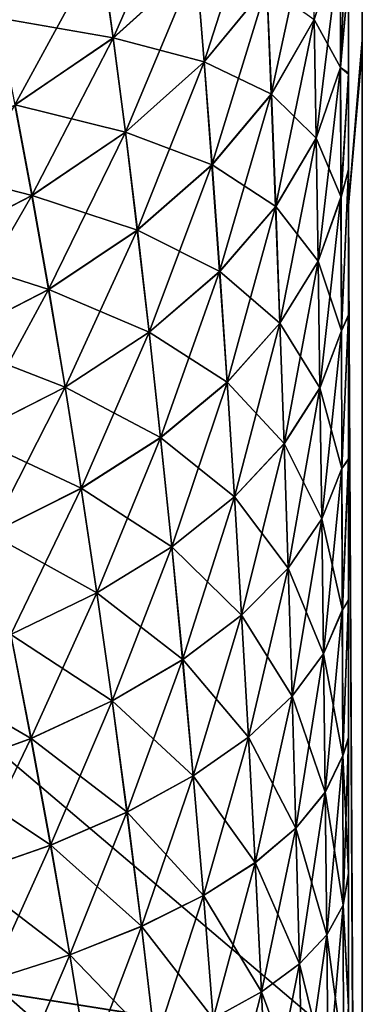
# Model space of a CAD drawing. Header units: metres. Extents: x -2 to 78, y -85 to 85.
# Tile 213 of 256: x 12.9362 to 13.0013, y -28.2704 to -28.0795. Entities that reach past the tile are written whole.
import ezdxf

# ---------------------------------------------------------------- set-up
doc = ezdxf.new("R2010")
doc.units = ezdxf.units.M
doc.layers.add('solid_20004802', color=7, linetype='CONTINUOUS')

msp = doc.modelspace()

# ---------------------------------------------------------------- linework, layer by layer
at = {"layer": 'solid_20004802'}
for points in [[(13.002872, -27.5429, -8.89703), (13.002877, -28.083323, -9.495658), (13, -27.575579, -8.871899)], [(13.002707, -28.083359, 9.495852), (13.002713, -27.542934, 8.897225), (13, -27.575506, 8.871891)], [(13.002707, -28.083359, 9.495852), (13, -27.575506, 8.871891), (13, -28.115419, 9.469728)], [(13, -28.108681, 8.441192), (13, -28.115419, 9.469728), (13, -27.575506, 8.871891)], [(13, -28.089983, 8.429996), (13, -27.575506, 8.871891), (13, -28.071335, 8.417982)], [(13, -28.108681, 8.441192), (13, -27.575506, 8.871891), (13, -28.089983, 8.429996)], [(13, -28.115488, -9.469724), (13, -27.893435, -8.255898), (13, -27.575579, -8.871899)], [(13.002877, -28.083323, -9.495658), (13, -28.115488, -9.469724), (13, -27.575579, -8.871899)], [(12.694851, -28.230507, -7.067859), (13, -28.278767, -7.12055), (13, -27.881042, -6.543045)], [(12.694915, -28.020088, -6.76749), (12.694851, -28.230507, -7.067859), (13, -27.881042, -6.543045)], [(13, -28.278782, 7.120572), (12.694915, -28.020088, 6.76749), (13, -27.881073, 6.54309)], [(13, -27.881073, 6.54309), (13, -27.881042, -6.543045), (13, -28.278767, -7.12055)], [(13, -28.278782, 7.120572), (13, -27.881073, 6.54309), (13, -28.278767, -7.12055)], [(13, -28.115488, -9.469724), (13, -27.909981, -8.275405), (13, -27.893435, -8.255898)], [(13, -28.115488, -9.469724), (13, -27.92679, -8.294175), (13, -27.909981, -8.275405)], [(13, -28.115488, -9.469724), (13, -27.943863, -8.312207), (13, -27.92679, -8.294175)], [(13, -28.115488, -9.469724), (13, -27.961201, -8.329502), (13, -27.943863, -8.312207)], [(13, -28.115488, -9.469724), (13, -27.978802, -8.34606), (13, -27.961201, -8.329502)], [(13, -28.115488, -9.469724), (13, -27.99671, -8.361889), (13, -27.978802, -8.34606)], [(13, -28.115488, -9.469724), (13, -28.015032, -8.377011), (13, -27.99671, -8.361889)], [(13, -28.115488, -9.469724), (13, -28.033646, -8.391402), (13, -28.015032, -8.377011)], [(13, -28.278782, 7.120572), (12.694851, -28.230507, 7.067859), (12.694915, -28.020088, 6.76749)], [(13, -28.115488, -9.469724), (13, -28.05241, -8.405032), (13, -28.033646, -8.391402)], [(12.951909, -28.065483, 8.248937), (12.954333, -28.083014, 8.268111), (12.968829, -28.050066, 8.265836)], [(12.954333, -28.083014, 8.268111), (12.970426, -28.06847, 8.285337), (12.968829, -28.050066, 8.265836)], [(12.970426, -28.06847, 8.285337), (12.971986, -28.087643, 8.30416), (12.983261, -28.052624, 8.304105)], [(12.971986, -28.087643, 8.30416), (12.984155, -28.072861, 8.323137), (12.983261, -28.052624, 8.304105)], [(12.998379, -28.064434, 8.382571), (12.998473, -28.088751, 8.400127), (13, -28.052563, 8.405148)], [(12.998473, -28.088751, 8.400127), (13, -28.071335, 8.417982), (13, -28.052563, 8.405148)], [(13, -28.115488, -9.469724), (13, -28.07118, -8.417871), (13, -28.05241, -8.405032)], [(12.984155, -28.072861, 8.323137), (12.985026, -28.093889, 8.34142), (12.992973, -28.057188, 8.343257)], [(12.985026, -28.093889, 8.34142), (12.993363, -28.079416, 8.361639), (12.992973, -28.057188, 8.343257)], [(12.993363, -28.079416, 8.361639), (12.993744, -28.102449, 8.379189), (12.998379, -28.064434, 8.382571)], [(12.993378, -28.079386, -8.361682), (12.998386, -28.0644, -8.382619), (12.99848, -28.08872, -8.400174)], [(12.993744, -28.102449, 8.379189), (12.998473, -28.088751, 8.400127), (12.998379, -28.064434, 8.382571)], [(13, -28.07118, -8.417871), (12.99848, -28.08872, -8.400174), (12.998386, -28.0644, -8.382619)], [(12.931909, -28.079124, 8.233987), (12.935276, -28.095982, 8.252752), (12.951909, -28.065483, 8.248937)], [(12.931936, -28.079107, -8.234005), (12.951937, -28.065462, -8.24896), (12.95436, -28.082994, -8.268135)], [(12.935276, -28.095982, 8.252752), (12.954333, -28.083014, 8.268111), (12.951909, -28.065483, 8.248937)], [(12.95436, -28.082994, -8.268135), (12.951937, -28.065462, -8.24896), (12.970449, -28.068443, -8.285367)], [(12.954333, -28.083014, 8.268111), (12.956706, -28.10128, 8.286653), (12.970426, -28.06847, 8.285337)], [(12.95436, -28.082994, -8.268135), (12.970449, -28.068443, -8.285367), (12.972009, -28.08762, -8.304191)], [(12.956706, -28.10128, 8.286653), (12.971986, -28.087643, 8.30416), (12.970426, -28.06847, 8.285337)], [(12.972009, -28.08762, -8.304191), (12.970449, -28.068443, -8.285367), (12.984174, -28.072832, -8.323174)], [(12.998473, -28.088751, 8.400127), (13, -28.089983, 8.429996), (13, -28.071335, 8.417982)], [(13, -28.07118, -8.417871), (13, -28.089823, -8.429889), (12.99848, -28.08872, -8.400174)], [(13, -28.115488, -9.469724), (13, -28.089823, -8.429889), (13, -28.07118, -8.417871)], [(12.971986, -28.087643, 8.30416), (12.973511, -28.107586, 8.322283), (12.984155, -28.072861, 8.323137)], [(12.972009, -28.08762, -8.304191), (12.984174, -28.072832, -8.323174), (12.985045, -28.093863, -8.341456)], [(12.973511, -28.107586, 8.322283), (12.985026, -28.093889, 8.34142), (12.984155, -28.072861, 8.323137)], [(12.985045, -28.093863, -8.341456), (12.984174, -28.072832, -8.323174), (12.993378, -28.079386, -8.361682)], [(12.935303, -28.095966, -8.25277), (12.931936, -28.079107, -8.234005), (12.95436, -28.082994, -8.268135)], [(12.985026, -28.093889, 8.34142), (12.985878, -28.115707, 8.358921), (12.993363, -28.079416, 8.361639)], [(12.985045, -28.093863, -8.341456), (12.993378, -28.079386, -8.361682), (12.993757, -28.102421, -8.37923)], [(12.985878, -28.115707, 8.358921), (12.993744, -28.102449, 8.379189), (12.993363, -28.079416, 8.361639)], [(12.993757, -28.102421, -8.37923), (12.993378, -28.079386, -8.361682), (12.99848, -28.08872, -8.400174)], [(12.935276, -28.095982, 8.252752), (12.938579, -28.113531, 8.270926), (12.954333, -28.083014, 8.268111)], [(12.935303, -28.095966, -8.25277), (12.95436, -28.082994, -8.268135), (12.956732, -28.101261, -8.286677)], [(12.938579, -28.113531, 8.270926), (12.956706, -28.10128, 8.286653), (12.954333, -28.083014, 8.268111)], [(12.956732, -28.101261, -8.286677), (12.95436, -28.082994, -8.268135), (12.972009, -28.08762, -8.304191)], [(13.002877, -28.083323, -9.495658), (13.002882, -28.657961, -10.061523), (13, -28.115488, -9.469724)], [(13.002702, -28.657999, 10.061714), (13.002707, -28.083359, 9.495852), (13, -28.115419, 9.469728)], [(12.956706, -28.10128, 8.286653), (12.95903, -28.120285, 8.304541), (12.971986, -28.087643, 8.30416)], [(12.956732, -28.101261, -8.286677), (12.972009, -28.08762, -8.304191), (12.973532, -28.107563, -8.322314)], [(12.95903, -28.120285, 8.304541), (12.973511, -28.107586, 8.322283), (12.971986, -28.087643, 8.30416)], [(12.973532, -28.107563, -8.322314), (12.972009, -28.08762, -8.304191), (12.985045, -28.093863, -8.341456)], [(12.993744, -28.102449, 8.379189), (12.994115, -28.126276, 8.395816), (12.998473, -28.088751, 8.400127)], [(12.993757, -28.102421, -8.37923), (12.99848, -28.08872, -8.400174), (12.998571, -28.113844, -8.416755)], [(12.994115, -28.126276, 8.395816), (12.998565, -28.113871, 8.416707), (12.998473, -28.088751, 8.400127)], [(12.998473, -28.088751, 8.400127), (12.998565, -28.113871, 8.416707), (13, -28.089983, 8.429996)], [(13, -28.089823, -8.429889), (12.998571, -28.113844, -8.416755), (12.99848, -28.08872, -8.400174)], [(12.998565, -28.113871, 8.416707), (13, -28.108681, 8.441192), (13, -28.089983, 8.429996)], [(13, -28.089823, -8.429889), (13, -28.108513, -8.441087), (12.998571, -28.113844, -8.416755)], [(13, -28.115488, -9.469724), (13, -28.108513, -8.441087), (13, -28.089823, -8.429889)], [(12.973511, -28.107586, 8.322283), (12.975001, -28.1283, 8.339675), (12.985026, -28.093889, 8.34142)], [(12.973532, -28.107563, -8.322314), (12.985045, -28.093863, -8.341456), (12.985896, -28.115685, -8.358958)], [(12.975001, -28.1283, 8.339675), (12.985878, -28.115707, 8.358921), (12.985026, -28.093889, 8.34142)], [(12.985896, -28.115685, -8.358958), (12.985045, -28.093863, -8.341456), (12.993757, -28.102421, -8.37923)], [(12.913641, -28.107126, -8.239553), (12.935303, -28.095966, -8.25277), (12.938603, -28.113516, -8.270946)], [(12.917928, -28.124182, 8.257254), (12.938579, -28.113531, 8.270926), (12.935276, -28.095982, 8.252752)], [(12.938603, -28.113516, -8.270946), (12.935303, -28.095966, -8.25277), (12.956732, -28.101261, -8.286677)], [(12.938579, -28.113531, 8.270926), (12.941819, -28.131773, 8.28849), (12.956706, -28.10128, 8.286653)], [(12.938603, -28.113516, -8.270946), (12.956732, -28.101261, -8.286677), (12.959054, -28.120268, -8.304565)], [(12.941819, -28.131773, 8.28849), (12.95903, -28.120285, 8.304541), (12.956706, -28.10128, 8.286653)], [(12.959054, -28.120268, -8.304565), (12.956732, -28.101261, -8.286677), (12.973532, -28.107563, -8.322314)], [(12.985878, -28.115707, 8.358921), (12.986709, -28.138308, 8.375554), (12.993744, -28.102449, 8.379189)], [(12.985896, -28.115685, -8.358958), (12.993757, -28.102421, -8.37923), (12.994127, -28.126251, -8.395858)], [(12.986709, -28.138308, 8.375554), (12.994115, -28.126276, 8.395816), (12.993744, -28.102449, 8.379189)], [(12.994127, -28.126251, -8.395858), (12.993757, -28.102421, -8.37923), (12.998571, -28.113844, -8.416755)], [(12.917952, -28.12417, -8.257267), (12.913641, -28.107126, -8.239553), (12.938603, -28.113516, -8.270946)], [(12.95903, -28.120285, 8.304541), (12.961307, -28.140028, 8.321746), (12.973511, -28.107586, 8.322283)], [(12.959054, -28.120268, -8.304565), (12.973532, -28.107563, -8.322314), (12.975022, -28.128279, -8.339706)], [(12.961307, -28.140028, 8.321746), (12.975001, -28.1283, 8.339675), (12.973511, -28.107586, 8.322283)], [(12.975022, -28.128279, -8.339706), (12.973532, -28.107563, -8.322314), (12.985896, -28.115685, -8.358958)], [(13, -28.108513, -8.441087), (12.998659, -28.139759, -8.432244), (12.998571, -28.113844, -8.416755)], [(13, -28.108513, -8.441087), (13, -28.136656, -8.456388), (12.998659, -28.139759, -8.432244)], [(13, -28.115488, -9.469724), (13, -28.136656, -8.456388), (13, -28.108513, -8.441087)], [(12.998565, -28.113871, 8.416707), (12.998653, -28.139784, 8.432198), (13, -28.108681, 8.441192)], [(12.998653, -28.139784, 8.432198), (13, -28.136835, 8.456488), (13, -28.108681, 8.441192)], [(13, -28.136835, 8.456488), (13, -28.115419, 9.469728), (13, -28.108681, 8.441192)], [(12.917928, -28.124182, 8.257254), (12.92217, -28.141861, 8.274396), (12.938579, -28.113531, 8.270926)], [(12.917952, -28.12417, -8.257267), (12.938603, -28.113516, -8.270946), (12.941843, -28.13176, -8.28851)], [(12.92217, -28.141861, 8.274396), (12.941819, -28.131773, 8.28849), (12.938579, -28.113531, 8.270926)], [(12.941843, -28.13176, -8.28851), (12.938603, -28.113516, -8.270946), (12.959054, -28.120268, -8.304565)], [(12.994115, -28.126276, 8.395816), (12.994475, -28.150887, 8.411409), (12.998565, -28.113871, 8.416707)], [(12.994127, -28.126251, -8.395858), (12.998571, -28.113844, -8.416755), (12.998659, -28.139759, -8.432244)], [(12.994475, -28.150887, 8.411409), (12.998653, -28.139784, 8.432198), (12.998565, -28.113871, 8.416707)], [(12.975001, -28.1283, 8.339675), (12.976458, -28.149771, 8.356252), (12.985878, -28.115707, 8.358921)], [(12.975022, -28.128279, -8.339706), (12.985896, -28.115685, -8.358958), (12.986725, -28.138287, -8.375591)], [(12.976458, -28.149771, 8.356252), (12.986709, -28.138308, 8.375554), (12.985878, -28.115707, 8.358921)], [(12.986725, -28.138287, -8.375591), (12.985896, -28.115685, -8.358958), (12.994127, -28.126251, -8.395858)], [(13.002702, -28.657999, 10.061714), (13, -28.115419, 9.469728), (13, -28.689198, 10.034412)], [(13, -28.641436, 8.375195), (13, -28.689198, 10.034412), (13, -28.115419, 9.469728)], [(13, -28.164762, 8.470033), (13, -28.115419, 9.469728), (13, -28.136835, 8.456488)], [(13, -28.192072, 8.481873), (13, -28.115419, 9.469728), (13, -28.164762, 8.470033)], [(13, -28.21887, 8.491911), (13, -28.115419, 9.469728), (13, -28.192072, 8.481873)], [(13, -28.245197, 8.50023), (13, -28.115419, 9.469728), (13, -28.21887, 8.491911)], [(13, -28.270906, 8.50701), (13, -28.115419, 9.469728), (13, -28.245197, 8.50023)], [(13, -28.295904, 8.512352), (13, -28.115419, 9.469728), (13, -28.270906, 8.50701)], [(13, -28.32028, 8.516114), (13, -28.115419, 9.469728), (13, -28.295904, 8.512352)], [(13, -28.343979, 8.518449), (13, -28.115419, 9.469728), (13, -28.32028, 8.516114)], [(13, -28.366913, 8.519546), (13, -28.115419, 9.469728), (13, -28.343979, 8.518449)], [(13, -28.389084, 8.519377), (13, -28.115419, 9.469728), (13, -28.366913, 8.519546)], [(13, -28.410519, 8.5179), (13, -28.115419, 9.469728), (13, -28.389084, 8.519377)], [(13, -28.451004, 8.511641), (13, -28.115419, 9.469728), (13, -28.410519, 8.5179)], [(13, -28.488281, 8.501011), (13, -28.115419, 9.469728), (13, -28.451004, 8.511641)], [(13, -28.522238, 8.486902), (13, -28.115419, 9.469728), (13, -28.488281, 8.501011)], [(13, -28.552847, 8.469503), (13, -28.115419, 9.469728), (13, -28.522238, 8.486902)], [(13, -28.580025, 8.449452), (13, -28.115419, 9.469728), (13, -28.552847, 8.469503)], [(13, -28.603794, 8.42683), (13, -28.115419, 9.469728), (13, -28.580025, 8.449452)], [(13, -28.624271, 8.402106), (13, -28.115419, 9.469728), (13, -28.603794, 8.42683)], [(13, -28.641436, 8.375195), (13, -28.115419, 9.469728), (13, -28.624271, 8.402106)], [(13, -28.689264, -10.034398), (13, -28.136656, -8.456388), (13, -28.115488, -9.469724)], [(13.002882, -28.657961, -10.061523), (13, -28.689264, -10.034398), (13, -28.115488, -9.469724)], [(12.941819, -28.131773, 8.28849), (12.945, -28.150711, 8.305419), (12.95903, -28.120285, 8.304541)], [(12.941843, -28.13176, -8.28851), (12.959054, -28.120268, -8.304565), (12.961329, -28.140013, -8.321772)], [(12.945, -28.150711, 8.305419), (12.961307, -28.140028, 8.321746), (12.95903, -28.120285, 8.304541)], [(12.961329, -28.140013, -8.321772), (12.959054, -28.120268, -8.304565), (12.975022, -28.128279, -8.339706)], [(12.922193, -28.141851, -8.27441), (12.917952, -28.12417, -8.257267), (12.941843, -28.13176, -8.28851)], [(12.986709, -28.138308, 8.375554), (12.987516, -28.161674, 8.391209), (12.994115, -28.126276, 8.395816)], [(12.986725, -28.138287, -8.375591), (12.994127, -28.126251, -8.395858), (12.994487, -28.150864, -8.411451)], [(12.987516, -28.161674, 8.391209), (12.994475, -28.150887, 8.411409), (12.994115, -28.126276, 8.395816)], [(12.994487, -28.150864, -8.411451), (12.994127, -28.126251, -8.395858), (12.998659, -28.139759, -8.432244)], [(12.961307, -28.140028, 8.321746), (12.963532, -28.160498, 8.338187), (12.975001, -28.1283, 8.339675)], [(12.961329, -28.140013, -8.321772), (12.975022, -28.128279, -8.339706), (12.976478, -28.149752, -8.356283)], [(12.963532, -28.160498, 8.338187), (12.976458, -28.149771, 8.356252), (12.975001, -28.1283, 8.339675)], [(12.976478, -28.149752, -8.356283), (12.975022, -28.128279, -8.339706), (12.986725, -28.138287, -8.375591)], [(12.92217, -28.141861, 8.274396), (12.926344, -28.160181, 8.290944), (12.941819, -28.131773, 8.28849)], [(12.922193, -28.141851, -8.27441), (12.941843, -28.13176, -8.28851), (12.945023, -28.150698, -8.305439)], [(12.926344, -28.160181, 8.290944), (12.945, -28.150711, 8.305419), (12.941819, -28.131773, 8.28849)], [(12.945023, -28.150698, -8.305439), (12.941843, -28.13176, -8.28851), (12.961329, -28.140013, -8.321772)], [(12.998653, -28.139784, 8.432198), (12.998739, -28.166479, 8.446486), (13, -28.136835, 8.456488)], [(13, -28.136656, -8.456388), (12.998745, -28.166456, -8.446532), (12.998659, -28.139759, -8.432244)], [(12.998739, -28.166479, 8.446486), (13, -28.164762, 8.470033), (13, -28.136835, 8.456488)], [(13, -28.136656, -8.456388), (13, -28.16457, -8.46994), (12.998745, -28.166456, -8.446532)], [(13, -28.689264, -10.034398), (13, -28.16457, -8.46994), (13, -28.136656, -8.456388)], [(12.976458, -28.149771, 8.356252), (12.977877, -28.171984, 8.371903), (12.986709, -28.138308, 8.375554)], [(12.976478, -28.149752, -8.356283), (12.986725, -28.138287, -8.375591), (12.987533, -28.161655, -8.391245)], [(12.977877, -28.171984, 8.371903), (12.987516, -28.161674, 8.391209), (12.986709, -28.138308, 8.375554)], [(12.987533, -28.161655, -8.391245), (12.986725, -28.138287, -8.375591), (12.994487, -28.150864, -8.411451)], [(12.945, -28.150711, 8.305419), (12.948117, -28.17033, 8.32163), (12.961307, -28.140028, 8.321746)], [(12.945023, -28.150698, -8.305439), (12.961329, -28.140013, -8.321772), (12.963554, -28.160482, -8.338213)], [(12.948117, -28.17033, 8.32163), (12.963532, -28.160498, 8.338187), (12.961307, -28.140028, 8.321746)], [(12.963554, -28.160482, -8.338213), (12.961329, -28.140013, -8.321772), (12.976478, -28.149752, -8.356283)], [(12.994475, -28.150887, 8.411409), (12.994824, -28.176264, 8.425857), (12.998653, -28.139784, 8.432198)], [(12.994487, -28.150864, -8.411451), (12.998659, -28.139759, -8.432244), (12.998745, -28.166456, -8.446532)], [(12.994824, -28.176264, 8.425857), (12.998739, -28.166479, 8.446486), (12.998653, -28.139784, 8.432198)], [(12.926366, -28.160172, -8.290959), (12.922193, -28.141851, -8.27441), (12.945023, -28.150698, -8.305439)], [(12.963532, -28.160498, 8.338187), (12.965705, -28.181675, 8.353758), (12.976458, -28.149771, 8.356252)], [(12.963554, -28.160482, -8.338213), (12.976478, -28.149752, -8.356283), (12.977895, -28.171968, -8.371935)], [(12.965705, -28.181675, 8.353758), (12.977877, -28.171984, 8.371903), (12.976458, -28.149771, 8.356252)], [(12.977895, -28.171968, -8.371935), (12.976478, -28.149752, -8.356283), (12.987533, -28.161655, -8.391245)], [(12.926344, -28.160181, 8.290944), (12.930445, -28.179125, 8.306822), (12.945, -28.150711, 8.305419)], [(12.926366, -28.160172, -8.290959), (12.945023, -28.150698, -8.305439), (12.948139, -28.170319, -8.321651)], [(12.930445, -28.179125, 8.306822), (12.948117, -28.17033, 8.32163), (12.945, -28.150711, 8.305419)], [(12.948139, -28.170319, -8.321651), (12.945023, -28.150698, -8.305439), (12.963554, -28.160482, -8.338213)], [(12.987516, -28.161674, 8.391209), (12.9883, -28.185791, 8.405773), (12.994475, -28.150887, 8.411409)], [(12.987533, -28.161655, -8.391245), (12.994487, -28.150864, -8.411451), (12.994835, -28.176245, -8.425899)], [(12.9883, -28.185791, 8.405773), (12.994824, -28.176264, 8.425857), (12.994475, -28.150887, 8.411409)], [(12.994835, -28.176245, -8.425899), (12.994487, -28.150864, -8.411451), (12.998745, -28.166456, -8.446532)], [(12.930466, -28.179115, -8.306837), (12.926366, -28.160172, -8.290959), (12.948139, -28.170319, -8.321651)], [(12.948117, -28.17033, 8.32163), (12.951164, -28.190613, 8.337025), (12.963532, -28.160498, 8.338187)], [(12.948139, -28.170319, -8.321651), (12.963554, -28.160482, -8.338213), (12.965725, -28.181662, -8.353784)], [(12.951164, -28.190613, 8.337025), (12.965705, -28.181675, 8.353758), (12.963532, -28.160498, 8.338187)], [(12.965725, -28.181662, -8.353784), (12.963554, -28.160482, -8.338213), (12.977895, -28.171968, -8.371935)], [(12.977877, -28.171984, 8.371903), (12.979254, -28.194923, 8.386523), (12.987516, -28.161674, 8.391209)], [(12.977895, -28.171968, -8.371935), (12.987533, -28.161655, -8.391245), (12.988315, -28.185774, -8.40581)], [(12.979254, -28.194923, 8.386523), (12.9883, -28.185791, 8.405773), (12.987516, -28.161674, 8.391209)], [(12.988315, -28.185774, -8.40581), (12.987533, -28.161655, -8.391245), (12.994835, -28.176245, -8.425899)], [(12.998739, -28.166479, 8.446486), (12.998822, -28.193945, 8.459458), (13, -28.164762, 8.470033)], [(13, -28.16457, -8.46994), (12.998827, -28.193924, -8.459505), (12.998745, -28.166456, -8.446532)], [(12.998822, -28.193945, 8.459458), (13, -28.192072, 8.481873), (13, -28.164762, 8.470033)], [(13, -28.16457, -8.46994), (13, -28.191862, -8.481786), (12.998827, -28.193924, -8.459505)], [(13, -28.689264, -10.034398), (13, -28.191862, -8.481786), (13, -28.16457, -8.46994)], [(12.994824, -28.176264, 8.425857), (12.995162, -28.202398, 8.439047), (12.998739, -28.166479, 8.446486)], [(12.994835, -28.176245, -8.425899), (12.998745, -28.166456, -8.446532), (12.998827, -28.193924, -8.459505)], [(12.995162, -28.202398, 8.439047), (12.998822, -28.193945, 8.459458), (12.998739, -28.166479, 8.446486)], [(12.930445, -28.179125, 8.306822), (12.934462, -28.198673, 8.321932), (12.948117, -28.17033, 8.32163)], [(12.930466, -28.179115, -8.306837), (12.948139, -28.170319, -8.321651), (12.951184, -28.190601, -8.337045)], [(12.934462, -28.198673, 8.321932), (12.951164, -28.190613, 8.337025), (12.948117, -28.17033, 8.32163)], [(12.951184, -28.190601, -8.337045), (12.948139, -28.170319, -8.321651), (12.965725, -28.181662, -8.353784)], [(12.965705, -28.181675, 8.353758), (12.967817, -28.203545, 8.368353), (12.977877, -28.171984, 8.371903)], [(12.965725, -28.181662, -8.353784), (12.977895, -28.171968, -8.371935), (12.979271, -28.194908, -8.386555)], [(12.967817, -28.203545, 8.368353), (12.979254, -28.194923, 8.386523), (12.977877, -28.171984, 8.371903)], [(12.979271, -28.194908, -8.386555), (12.977895, -28.171968, -8.371935), (12.988315, -28.185774, -8.40581)], [(12.9883, -28.185791, 8.405773), (12.989058, -28.210646, 8.419139), (12.994824, -28.176264, 8.425857)], [(12.988315, -28.185774, -8.40581), (12.994835, -28.176245, -8.425899), (12.995173, -28.202381, -8.439088)], [(12.989058, -28.210646, 8.419139), (12.995162, -28.202398, 8.439047), (12.994824, -28.176264, 8.425857)], [(12.995173, -28.202381, -8.439088), (12.994835, -28.176245, -8.425899), (12.998827, -28.193924, -8.459505)], [(12.934481, -28.198666, -8.321947), (12.930466, -28.179115, -8.306837), (12.951184, -28.190601, -8.337045)], [(12.951164, -28.190613, 8.337025), (12.954133, -28.21154, 8.351498), (12.965705, -28.181675, 8.353758)], [(12.951184, -28.190601, -8.337045), (12.965725, -28.181662, -8.353784), (12.967836, -28.203531, -8.368379)], [(12.954133, -28.21154, 8.351498), (12.967817, -28.203545, 8.368353), (12.965705, -28.181675, 8.353758)], [(12.967836, -28.203531, -8.368379), (12.965725, -28.181662, -8.353784), (12.979271, -28.194908, -8.386555)], [(12.979254, -28.194923, 8.386523), (12.980588, -28.218571, 8.400002), (12.9883, -28.185791, 8.405773)], [(12.979271, -28.194908, -8.386555), (12.988315, -28.185774, -8.40581), (12.989073, -28.21063, -8.419176)], [(12.980588, -28.218571, 8.400002), (12.989058, -28.210646, 8.419139), (12.9883, -28.185791, 8.405773)], [(12.989073, -28.21063, -8.419176), (12.988315, -28.185774, -8.40581), (12.995173, -28.202381, -8.439088)], [(12.934462, -28.198673, 8.321932), (12.938384, -28.218809, 8.336176), (12.951164, -28.190613, 8.337025)], [(12.934481, -28.198666, -8.321947), (12.951184, -28.190601, -8.337045), (12.954153, -28.211529, -8.351519)], [(12.938384, -28.218809, 8.336176), (12.954133, -28.21154, 8.351498), (12.951164, -28.190613, 8.337025)], [(12.954153, -28.211529, -8.351519), (12.951184, -28.190601, -8.337045), (12.967836, -28.203531, -8.368379)], [(12.998822, -28.193945, 8.459458), (12.998901, -28.22217, 8.471002), (13, -28.192072, 8.481873)], [(13, -28.191862, -8.481786), (12.998907, -28.222155, -8.471047), (12.998827, -28.193924, -8.459505)], [(12.998901, -28.22217, 8.471002), (13, -28.21887, 8.491911), (13, -28.192072, 8.481873)], [(13, -28.191862, -8.481786), (13, -28.218636, -8.49183), (12.998907, -28.222155, -8.471047)], [(13, -28.689264, -10.034398), (13, -28.218636, -8.49183), (13, -28.191862, -8.481786)], [(12.939818, -28.437639, -8.367454), (12.616592, -28.221832, -8.101395), (12.624348, -28.19272, -8.115682)], [(12.935676, -28.416388, -8.368773), (12.939818, -28.437639, -8.367454), (12.624348, -28.19272, -8.115682)], [(12.995162, -28.202398, 8.439047), (12.995487, -28.229277, 8.450867), (12.998822, -28.193945, 8.459458)], [(12.995173, -28.202381, -8.439088), (12.998827, -28.193924, -8.459505), (12.998907, -28.222155, -8.471047)], [(12.995487, -28.229277, 8.450867), (12.998901, -28.22217, 8.471002), (12.998822, -28.193945, 8.459458)], [(12.967817, -28.203545, 8.368353), (12.969867, -28.226084, 8.381866), (12.979254, -28.194923, 8.386523)], [(12.967836, -28.203531, -8.368379), (12.979271, -28.194908, -8.386555), (12.980604, -28.218559, -8.400034)], [(12.969867, -28.226084, 8.381866), (12.980588, -28.218571, 8.400002), (12.979254, -28.194923, 8.386523)], [(12.980604, -28.218559, -8.400034), (12.979271, -28.194908, -8.386555), (12.989073, -28.21063, -8.419176)], [(12.915833, -28.205734, -8.308711), (12.934481, -28.198666, -8.321947), (12.938403, -28.218801, -8.336192)], [(12.920764, -28.22525, 8.322595), (12.938384, -28.218809, 8.336176), (12.934462, -28.198673, 8.321932)], [(12.938403, -28.218801, -8.336192), (12.934481, -28.198666, -8.321947), (12.954153, -28.211529, -8.351519)], [(12.954133, -28.21154, 8.351498), (12.957018, -28.233091, 8.364949), (12.967817, -28.203545, 8.368353)], [(12.954153, -28.211529, -8.351519), (12.967836, -28.203531, -8.368379), (12.969884, -28.226074, -8.381892)], [(12.957018, -28.233091, 8.364949), (12.969867, -28.226084, 8.381866), (12.967817, -28.203545, 8.368353)], [(12.969884, -28.226074, -8.381892), (12.967836, -28.203531, -8.368379), (12.980604, -28.218559, -8.400034)], [(12.989058, -28.210646, 8.419139), (12.98979, -28.236219, 8.431195), (12.995162, -28.202398, 8.439047)], [(12.989073, -28.21063, -8.419176), (12.995173, -28.202381, -8.439088), (12.995497, -28.229261, -8.450908)], [(12.98979, -28.236219, 8.431195), (12.995487, -28.229277, 8.450867), (12.995162, -28.202398, 8.439047)], [(12.995497, -28.229261, -8.450908), (12.995173, -28.202381, -8.439088), (12.998907, -28.222155, -8.471047)], [(12.920781, -28.225245, -8.322606), (12.915833, -28.205734, -8.308711), (12.938403, -28.218801, -8.336192)], [(12.938384, -28.218809, 8.336176), (12.942204, -28.23951, 8.349457), (12.954133, -28.21154, 8.351498)], [(12.938403, -28.218801, -8.336192), (12.954153, -28.211529, -8.351519), (12.957036, -28.233084, -8.364971)], [(12.942204, -28.23951, 8.349457), (12.957018, -28.233091, 8.364949), (12.954133, -28.21154, 8.351498)], [(12.957036, -28.233084, -8.364971), (12.954153, -28.211529, -8.351519), (12.969884, -28.226074, -8.381892)], [(12.980588, -28.218571, 8.400002), (12.981876, -28.242912, 8.412233), (12.989058, -28.210646, 8.419139)], [(12.980604, -28.218559, -8.400034), (12.989073, -28.21063, -8.419176), (12.989802, -28.236206, -8.431231)], [(12.981876, -28.242912, 8.412233), (12.98979, -28.236219, 8.431195), (12.989058, -28.210646, 8.419139)], [(12.989802, -28.236206, -8.431231), (12.989073, -28.21063, -8.419176), (12.995497, -28.229261, -8.450908)], [(12.920764, -28.22525, 8.322595), (12.925592, -28.245255, 8.335584), (12.938384, -28.218809, 8.336176)], [(12.920781, -28.225245, -8.322606), (12.938403, -28.218801, -8.336192), (12.942221, -28.239502, -8.349473)], [(12.925592, -28.245255, 8.335584), (12.942204, -28.23951, 8.349457), (12.938384, -28.218809, 8.336176)], [(12.942221, -28.239502, -8.349473), (12.938403, -28.218801, -8.336192), (12.957036, -28.233084, -8.364971)], [(12.969867, -28.226084, 8.381866), (12.971848, -28.249281, 8.394192), (12.980588, -28.218571, 8.400002)], [(12.969884, -28.226074, -8.381892), (12.980604, -28.218559, -8.400034), (12.981892, -28.242901, -8.412265)], [(12.971848, -28.249281, 8.394192), (12.981876, -28.242912, 8.412233), (12.980588, -28.218571, 8.400002)], [(12.981892, -28.242901, -8.412265), (12.980604, -28.218559, -8.400034), (12.989802, -28.236206, -8.431231)], [(12.998901, -28.22217, 8.471002), (12.998978, -28.251146, 8.481003), (13, -28.21887, 8.491911)], [(13, -28.218636, -8.49183), (13, -28.244934, -8.500154), (12.998907, -28.222155, -8.471047)], [(12.998978, -28.251146, 8.481003), (13, -28.245197, 8.50023), (13, -28.21887, 8.491911)], [(13, -28.689264, -10.034398), (13, -28.244934, -8.500154), (13, -28.218636, -8.49183)], [(12.944496, -28.474819, -8.355415), (12.612826, -28.249578, -8.083421), (12.616592, -28.221832, -8.101395)], [(12.942736, -28.456686, 8.363042), (12.616593, -28.221832, 8.101396), (12.612826, -28.249577, 8.083422)], [(12.942719, -28.457298, -8.362918), (12.944496, -28.474819, -8.355415), (12.616592, -28.221832, -8.101395)], [(12.939818, -28.437639, -8.367454), (12.942719, -28.457298, -8.362918), (12.616592, -28.221832, -8.101395)], [(12.939713, -28.437069, 8.367541), (12.935501, -28.41584, 8.368854), (12.616593, -28.221832, 8.101396)], [(12.942736, -28.456686, 8.363042), (12.939713, -28.437069, 8.367541), (12.616593, -28.221832, 8.101396)], [(12.995487, -28.229277, 8.450867), (12.995799, -28.256886, 8.461205), (12.998901, -28.22217, 8.471002)], [(12.995497, -28.229261, -8.450908), (12.998907, -28.222155, -8.471047), (12.998982, -28.251133, -8.481048)], [(12.995799, -28.256886, 8.461205), (12.998978, -28.251146, 8.481003), (12.998901, -28.22217, 8.471002)], [(13, -28.244934, -8.500154), (12.998982, -28.251133, -8.481048), (12.998907, -28.222155, -8.471047)], [(12.925609, -28.245251, -8.335596), (12.920781, -28.225245, -8.322606), (12.942221, -28.239502, -8.349473)], [(12.957018, -28.233091, 8.364949), (12.959812, -28.255251, 8.377277), (12.969867, -28.226084, 8.381866)], [(12.957036, -28.233084, -8.364971), (12.969884, -28.226074, -8.381892), (12.971864, -28.249271, -8.394218)], [(12.959812, -28.255251, 8.377277), (12.971848, -28.249281, 8.394192), (12.969867, -28.226084, 8.381866)], [(12.971864, -28.249271, -8.394218), (12.969884, -28.226074, -8.381892), (12.981892, -28.242901, -8.412265)], [(12.694851, -28.230507, -7.067859), (12.694764, -28.450058, -7.361812), (13, -28.278767, -7.12055)], [(13, -28.278782, 7.120572), (12.694764, -28.450058, 7.361812), (12.694851, -28.230507, 7.067859)], [(12.98979, -28.236219, 8.431195), (12.990493, -28.262501, 8.441832), (12.995487, -28.229277, 8.450867)], [(12.989802, -28.236206, -8.431231), (12.995497, -28.229261, -8.450908), (12.995808, -28.256874, -8.461246)], [(12.990493, -28.262501, 8.441832), (12.995799, -28.256886, 8.461205), (12.995487, -28.229277, 8.450867)], [(12.995808, -28.256874, -8.461246), (12.995497, -28.229261, -8.450908), (12.998982, -28.251133, -8.481048)], [(12.942204, -28.23951, 8.349457), (12.94591, -28.260756, 8.361677), (12.957018, -28.233091, 8.364949)], [(12.942221, -28.239502, -8.349473), (12.957036, -28.233084, -8.364971), (12.959828, -28.255243, -8.377298)], [(12.94591, -28.260756, 8.361677), (12.959812, -28.255251, 8.377277), (12.957018, -28.233091, 8.364949)], [(12.959828, -28.255243, -8.377298), (12.957036, -28.233084, -8.364971), (12.971864, -28.249271, -8.394218)], [(12.981876, -28.242912, 8.412233), (12.983115, -28.267929, 8.423106), (12.98979, -28.236219, 8.431195)], [(12.981892, -28.242901, -8.412265), (12.989802, -28.236206, -8.431231), (12.990504, -28.262491, -8.441867)], [(12.983115, -28.267929, 8.423106), (12.990493, -28.262501, 8.441832), (12.98979, -28.236219, 8.431195)], [(12.990504, -28.262491, -8.441867), (12.989802, -28.236206, -8.431231), (12.995808, -28.256874, -8.461246)], [(12.925592, -28.245255, 8.335584), (12.930289, -28.265734, 8.347576), (12.942204, -28.23951, 8.349457)], [(12.925609, -28.245251, -8.335596), (12.942221, -28.239502, -8.349473), (12.945926, -28.26075, -8.361693)], [(12.930289, -28.265734, 8.347576), (12.94591, -28.260756, 8.361677), (12.942204, -28.23951, 8.349457)], [(12.945926, -28.26075, -8.361693), (12.942221, -28.239502, -8.349473), (12.959828, -28.255243, -8.377298)], [(12.971848, -28.249281, 8.394192), (12.973755, -28.273113, 8.405226), (12.981876, -28.242912, 8.412233)], [(12.971864, -28.249271, -8.394218), (12.981892, -28.242901, -8.412265), (12.98313, -28.267921, -8.423138)], [(12.973755, -28.273113, 8.405226), (12.983115, -28.267929, 8.423106), (12.981876, -28.242912, 8.412233)], [(12.98313, -28.267921, -8.423138), (12.981892, -28.242901, -8.412265), (12.990504, -28.262491, -8.441867)], [(12.930304, -28.26573, -8.347589), (12.925609, -28.245251, -8.335596), (12.945926, -28.26075, -8.361693)], [(12.998978, -28.251146, 8.481003), (13, -28.270906, 8.50701), (13, -28.245197, 8.50023)], [(13, -28.244934, -8.500154), (13, -28.270618, -8.50694), (12.998982, -28.251133, -8.481048)], [(13, -28.689264, -10.034398), (13, -28.270618, -8.50694), (13, -28.244934, -8.500154)], [(12.945297, -28.489584, 8.345432), (12.612826, -28.249577, 8.083422), (12.613055, -28.275129, 8.062423)], [(12.944598, -28.474348, 8.355577), (12.942736, -28.456686, 8.363042), (12.612826, -28.249577, 8.083422)], [(12.945297, -28.489584, 8.345432), (12.944598, -28.474348, 8.355577), (12.612826, -28.249577, 8.083422)], [(12.945215, -28.489925, -8.345298), (12.613055, -28.275127, -8.062423), (12.612826, -28.249578, -8.083421)], [(12.944496, -28.474819, -8.355415), (12.945215, -28.489925, -8.345298), (12.612826, -28.249578, -8.083421)], [(12.959812, -28.255251, 8.377277), (12.962507, -28.277996, 8.388378), (12.971848, -28.249281, 8.394192)], [(12.959828, -28.255243, -8.377298), (12.971864, -28.249271, -8.394218), (12.97377, -28.273106, -8.405252)], [(12.962507, -28.277996, 8.388378), (12.973755, -28.273113, 8.405226), (12.971848, -28.249281, 8.394192)], [(12.97377, -28.273106, -8.405252), (12.971864, -28.249271, -8.394218), (12.98313, -28.267921, -8.423138)], [(12.995799, -28.256886, 8.461205), (12.996098, -28.28521, 8.46994), (12.998978, -28.251146, 8.481003)], [(12.995808, -28.256874, -8.461246), (12.998982, -28.251133, -8.481048), (12.999055, -28.280848, -8.489383)], [(12.996098, -28.28521, 8.46994), (12.999051, -28.280859, 8.489339), (12.998978, -28.251146, 8.481003)], [(12.998978, -28.251146, 8.481003), (12.999051, -28.280859, 8.489339), (13, -28.270906, 8.50701)], [(13, -28.270618, -8.50694), (12.999055, -28.280848, -8.489383), (12.998982, -28.251133, -8.481048)], [(12.94591, -28.260756, 8.361677), (12.949492, -28.28253, 8.372739), (12.959812, -28.255251, 8.377277)], [(12.945926, -28.26075, -8.361693), (12.959828, -28.255243, -8.377298), (12.962523, -28.27799, -8.388399)], [(12.949492, -28.28253, 8.372739), (12.962507, -28.277996, 8.388378), (12.959812, -28.255251, 8.377277)], [(12.962523, -28.27799, -8.388399), (12.959828, -28.255243, -8.377298), (12.97377, -28.273106, -8.405252)], [(12.990493, -28.262501, 8.441832), (12.991165, -28.289473, 8.450928), (12.995799, -28.256886, 8.461205)], [(12.990504, -28.262491, -8.441867), (12.995808, -28.256874, -8.461246), (12.996106, -28.2852, -8.46998)], [(12.991165, -28.289473, 8.450928), (12.996098, -28.28521, 8.46994), (12.995799, -28.256886, 8.461205)], [(12.996106, -28.2852, -8.46998), (12.995808, -28.256874, -8.461246), (12.999055, -28.280848, -8.489383)], [(12.930289, -28.265734, 8.347576), (12.934839, -28.286665, 8.358479), (12.94591, -28.260756, 8.361677)], [(12.930304, -28.26573, -8.347589), (12.945926, -28.26075, -8.361693), (12.949507, -28.282526, -8.372755)], [(12.934839, -28.286665, 8.358479), (12.949492, -28.28253, 8.372739), (12.94591, -28.260756, 8.361677)], [(12.949507, -28.282526, -8.372755), (12.945926, -28.26075, -8.361693), (12.962523, -28.27799, -8.388399)], [(12.983115, -28.267929, 8.423106), (12.984303, -28.293604, 8.432507), (12.990493, -28.262501, 8.441832)], [(12.98313, -28.267921, -8.423138), (12.990504, -28.262491, -8.441867), (12.991176, -28.289465, -8.450963)], [(12.984303, -28.293604, 8.432507), (12.991165, -28.289473, 8.450928), (12.990493, -28.262501, 8.441832)], [(12.991176, -28.289465, -8.450963), (12.990504, -28.262491, -8.441867), (12.996106, -28.2852, -8.46998)], [(12.934854, -28.286661, -8.358491), (12.930304, -28.26573, -8.347589), (12.949507, -28.282526, -8.372755)], [(12.973755, -28.273113, 8.405226), (12.975585, -28.297562, 8.414854), (12.983115, -28.267929, 8.423106)], [(12.97377, -28.273106, -8.405252), (12.98313, -28.267921, -8.423138), (12.984315, -28.293596, -8.432537)], [(12.975585, -28.297562, 8.414854), (12.984303, -28.293604, 8.432507), (12.983115, -28.267929, 8.423106)], [(12.984315, -28.293596, -8.432537), (12.98313, -28.267921, -8.423138), (12.991176, -28.289465, -8.450963)]]:
    msp.add_3dface(points, dxfattribs=at)

doc.saveas('drawing.dxf')
